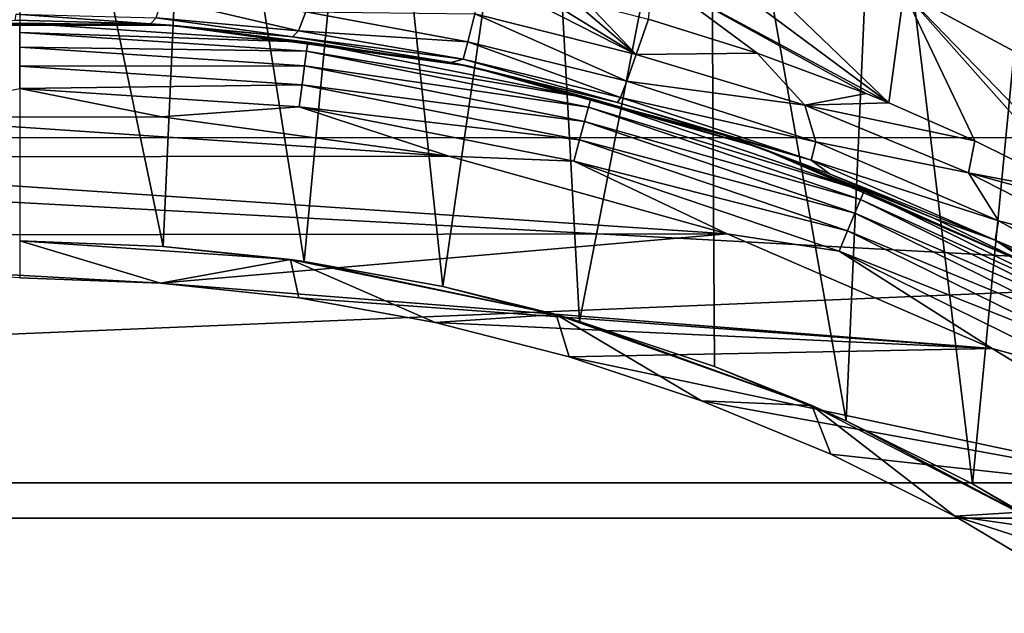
# Model space of a CAD drawing. Header units: metres. Extents: x -139 to 105, y -30 to 40.
# Tile 141 of 153: x 75 to 80.35, y 8.78 to 12. Entities that reach past the tile are written whole.
import ezdxf

# ---------------------------------------------------------------- set-up
doc = ezdxf.new("R2010")
doc.units = ezdxf.units.M
doc.layers.add('solid_150_SW0003', color=7, linetype='CONTINUOUS')

msp = doc.modelspace()

# ---------------------------------------------------------------- linework, layer by layer
at = {"layer": 'solid_150_SW0003'}
for points in [[(87.321823, 10.206499, 35.637951), (77.678177, 15.774263, 35.637951), (78.698875, 15.184963, 36.378819)], [(87.321823, 10.206499, 26.637949), (77.678177, 15.774263, 35.637951), (87.321823, 10.206499, 35.637951)], [(77.678177, 15.774263, 26.637949), (77.678177, 15.774263, 35.637951), (87.321823, 10.206499, 26.637949)], [(85.892303, 11.031836, 26.042257), (77.678177, 15.774263, 26.637949), (87.321823, 10.206499, 26.637949)], [(79.107697, 14.948927, 26.042257), (77.678177, 15.774263, 26.637949), (85.892303, 11.031836, 26.042257)], [(86.301125, 10.795799, 36.378819), (78.698875, 15.184963, 36.378819), (79.692024, 14.611567, 36.945282)], [(87.321823, 10.206499, 35.637951), (78.698875, 15.184963, 36.378819), (86.301125, 10.795799, 36.378819)], [(79.107697, 14.948927, 26.042257), (85.892303, 11.031836, 26.042257), (84.512428, 11.828506, 25.652004)], [(79.107697, 14.948927, 26.042257), (84.512428, 11.828506, 25.652004), (80.487572, 14.152256, 25.652004)], [(85.307976, 11.369196, 36.945282), (79.692024, 14.611567, 36.945282), (80.657715, 14.054026, 37.3368)], [(86.301125, 10.795799, 36.378819), (79.692024, 14.611567, 36.945282), (85.307976, 11.369196, 36.945282)], [(75, 14.5, 38.637951), (75, 10.8, 38.637951), (75.779266, 10.770706, 38.637951)], [(75.945953, 14.468524, 38.637951), (75, 14.5, 38.637951), (75.779266, 10.770706, 38.637951)], [(75.945953, 14.468524, 38.637951), (75.779266, 10.770706, 38.637951), (76.545425, 10.688215, 38.637951)], [(76.893623, 14.375001, 38.637951), (75.945953, 14.468524, 38.637951), (76.545425, 10.688215, 38.637951)], [(76.893623, 14.375001, 38.637951), (76.545425, 10.688215, 38.637951), (77.29847, 10.552526, 38.637951)], [(77.830978, 14.220788, 38.637951), (76.893623, 14.375001, 38.637951), (77.29847, 10.552526, 38.637951)], [(77.830978, 14.220788, 38.637951), (77.29847, 10.552526, 38.637951), (78.040314, 10.362911, 38.637951)], [(78.750359, 14.006325, 38.637951), (77.830978, 14.220788, 38.637951), (78.040314, 10.362911, 38.637951)], [(78.750359, 14.006325, 38.637951), (78.040314, 10.362911, 38.637951), (78.773643, 10.118357, 38.637951)], [(78.750359, 14.006325, 38.637951), (78.773643, 10.118357, 38.637951), (79.488525, 9.822626, 38.637951)], [(79.660065, 13.729868, 38.637951), (78.750359, 14.006325, 38.637951), (79.488525, 9.822626, 38.637951)], [(79.660065, 13.729868, 38.637951), (79.488525, 9.822626, 38.637951), (80.174637, 9.479552, 38.637951)], [(80.551094, 13.394825, 38.637951), (79.660065, 13.729868, 38.637951), (80.174637, 9.479552, 38.637951)], [(80.551094, 13.394825, 38.637951), (80.174637, 9.479552, 38.637951), (80.837166, 9.085791, 38.637951)], [(100.499969, 13.262094, 91.033295), (51, 13.262364, 91.033051), (51, 11.361214, 92.522491)], [(100.499969, 13.262094, 91.033295), (51, 11.361214, 92.522491), (100.499969, 11.360966, 92.522667)], [(79.801788, 12.153152, 53.654831), (79.892586, 12.784334, 54.135838), (81.047043, 11.482754, 53.683907)], [(79.892586, 12.784334, 54.135838), (81.136551, 12.025206, 54.108166), (81.047043, 11.482754, 53.683907)], [(79.719719, 11.55046, 53.151958), (78.471405, 12.479033, 53.58054), (78.501091, 12.723562, 53.768372)], [(79.801788, 12.153152, 53.654831), (79.719719, 11.55046, 53.151958), (78.501091, 12.723562, 53.768372)], [(46.855904, 9.485468, 3.637949), (48.044449, 12.46792, 3.637949), (103.144096, 9.485468, 3.637949)], [(48.044449, 12.46792, 3.637949), (101.955551, 12.46792, 3.637949), (103.144096, 9.485468, 3.637949)], [(79.719719, 11.55046, 53.151958), (78.442863, 12.238774, 53.384579), (78.471405, 12.479033, 53.58054)], [(78.348488, 11.812374, 52.947758), (77.472816, 12.03474, 52.969269), (77.522072, 12.23566, 53.199516)], [(78.348488, 11.812374, 52.947758), (77.522072, 12.23566, 53.199516), (77.770615, 12.170377, 53.18409)], [(79.004898, 11.820445, 53.150303), (78.415657, 12.004544, 53.17907), (78.442863, 12.238774, 53.384579)], [(79.596527, 11.600746, 53.148937), (78.442863, 12.238774, 53.384579), (79.719719, 11.55046, 53.151958)], [(79.004898, 11.820445, 53.150303), (78.442863, 12.238774, 53.384579), (79.596527, 11.600746, 53.148937)], [(78.348488, 11.812374, 52.947758), (77.770615, 12.170377, 53.18409), (78.001801, 12.110439, 53.176723)], [(79.801788, 12.153152, 53.654831), (80.187653, 11.344585, 53.173428), (79.719719, 11.55046, 53.151958)], [(79.801788, 12.153152, 53.654831), (80.967094, 10.947507, 53.243607), (80.779037, 11.049653, 53.222767)], [(79.801788, 12.153152, 53.654831), (81.047043, 11.482754, 53.683907), (80.967094, 10.947507, 53.243607)], [(79.801788, 12.153152, 53.654831), (80.779037, 11.049653, 53.222767), (80.187653, 11.344585, 53.173428)], [(75.741333, 12.01175, 52.546005), (75.776512, 12.115381, 52.857468), (76.514122, 11.940981, 52.474422)], [(75.776512, 12.115381, 52.857468), (76.554794, 12.04528, 52.787643), (76.514122, 11.940981, 52.474422)], [(78.348488, 11.812374, 52.947758), (78.001801, 12.110439, 53.176723), (78.085426, 12.088878, 53.175583)], [(78.348488, 11.812374, 52.947758), (78.085426, 12.088878, 53.175583), (78.415657, 12.004544, 53.17907)], [(74.980713, 12.032314, 52.598183), (75.710243, 11.978963, 52.227551), (74.976067, 11.999976, 52.288338)], [(74.980713, 12.032314, 52.598183), (75.741333, 12.01175, 52.546005), (75.710243, 11.978963, 52.227551)], [(76.514122, 11.940981, 52.474422), (76.554794, 12.04528, 52.787643), (77.434753, 11.881347, 52.694984)], [(76.554794, 12.04528, 52.787643), (77.472816, 12.03474, 52.969269), (77.434753, 11.881347, 52.694984)], [(78.297729, 11.6683, 52.678516), (77.434753, 11.881347, 52.694984), (77.472816, 12.03474, 52.969269)], [(78.348488, 11.812374, 52.947758), (78.297729, 11.6683, 52.678516), (77.472816, 12.03474, 52.969269)], [(74.181091, 11.972025, 46.837948), (74.976067, 11.999976, 52.288338), (75.710243, 11.978963, 52.227551)], [(75, 11.982963, 46.708538), (74.181091, 11.972025, 46.837948), (75.818909, 11.972025, 46.837948)], [(75.818909, 11.972025, 46.837948), (74.181091, 11.972025, 46.837948), (75.710243, 11.978963, 52.227551)], [(76.564087, 11.880447, 46.708538), (75, 11.982963, 46.708538), (75.818909, 11.972025, 46.837948)], [(75, 11.932947, 46.587837), (75, 11.982963, 46.708538), (76.564087, 11.880447, 46.708538)], [(75.710243, 11.978963, 52.227551), (75.741333, 12.01175, 52.546005), (76.481064, 11.908251, 52.146523)], [(75.818909, 11.972025, 46.837948), (75.710243, 11.978963, 52.227551), (76.481064, 11.908251, 52.146523)], [(75.741333, 12.01175, 52.546005), (76.514122, 11.940981, 52.474422), (76.481064, 11.908251, 52.146523)], [(79.004898, 11.820445, 53.150303), (78.348488, 11.812374, 52.947758), (78.415657, 12.004544, 53.17907)], [(76.557564, 11.830859, 46.587837), (75, 11.932947, 46.587837), (76.564087, 11.880447, 46.708538)], [(75, 11.853368, 46.484211), (75, 11.932947, 46.587837), (76.557564, 11.830859, 46.587837)], [(77.441475, 11.749009, 46.837948), (75.818909, 11.972025, 46.837948), (77.343506, 11.768941, 52.089951)], [(75.818909, 11.972025, 46.837948), (76.481064, 11.908251, 52.146523), (77.343506, 11.768941, 52.089951)], [(76.564087, 11.880447, 46.708538), (75.818909, 11.972025, 46.837948), (77.441475, 11.749009, 46.837948)], [(76.481064, 11.908251, 52.146523), (76.514122, 11.940981, 52.474422), (77.408302, 11.788125, 52.394558)], [(76.514122, 11.940981, 52.474422), (77.434753, 11.881347, 52.694984), (77.408302, 11.788125, 52.394558)], [(76.481064, 11.908251, 52.146523), (77.408302, 11.788125, 52.394558), (77.343506, 11.768941, 52.089951)], [(76.557564, 11.830859, 46.587837), (76.564087, 11.880447, 46.708538), (78.101418, 11.574654, 46.708538)], [(78.101418, 11.574654, 46.708538), (76.564087, 11.880447, 46.708538), (77.441475, 11.749009, 46.837948)], [(78.26384, 11.580319, 52.383877), (77.408302, 11.788125, 52.394558), (77.434753, 11.881347, 52.694984)], [(78.297729, 11.6683, 52.678516), (78.26384, 11.580319, 52.383877), (77.434753, 11.881347, 52.694984)], [(76.547173, 11.751961, 46.484211), (75, 11.853368, 46.484211), (76.557564, 11.830859, 46.587837)], [(75, 11.74966, 46.404739), (75, 11.853368, 46.484211), (76.547173, 11.751961, 46.484211)], [(76.547173, 11.751961, 46.484211), (76.557564, 11.830859, 46.587837), (78.08847, 11.526342, 46.587837)], [(78.08847, 11.526342, 46.587837), (76.557564, 11.830859, 46.587837), (78.101418, 11.574654, 46.708538)], [(79.004898, 11.820445, 53.150303), (79.26474, 11.53807, 52.948341), (78.348488, 11.812374, 52.947758)], [(79.004898, 11.820445, 53.150303), (79.596527, 11.600746, 53.148937), (79.26474, 11.53807, 52.948341)], [(78.246323, 11.55255, 52.078186), (77.343506, 11.768941, 52.089951), (77.408302, 11.788125, 52.394558)], [(77.441475, 11.749009, 46.837948), (77.343506, 11.768941, 52.089951), (78.246323, 11.55255, 52.078186)], [(78.26384, 11.580319, 52.383877), (78.246323, 11.55255, 52.078186), (77.408302, 11.788125, 52.394558)], [(79.26474, 11.53807, 52.948341), (78.297729, 11.6683, 52.678516), (78.348488, 11.812374, 52.947758)], [(76.533638, 11.649139, 46.404739), (75, 11.74966, 46.404739), (76.547173, 11.751961, 46.484211)], [(76.533638, 11.649139, 46.404739), (75, 11.628903, 46.354851), (75, 11.74966, 46.404739)], [(76.533638, 11.649139, 46.404739), (76.547173, 11.751961, 46.484211), (78.067879, 11.449474, 46.484211)], [(78.067879, 11.449474, 46.484211), (76.547173, 11.751961, 46.484211), (78.08847, 11.526342, 46.587837)], [(77.441475, 11.749009, 46.837948), (78.246323, 11.55255, 52.078186), (78.823448, 11.374588, 52.055607)], [(79.018555, 11.307131, 46.837948), (77.441475, 11.749009, 46.837948), (78.823448, 11.374588, 52.055607)], [(78.101418, 11.574654, 46.708538), (77.441475, 11.749009, 46.837948), (79.018555, 11.307131, 46.837948)], [(79.323875, 11.338412, 52.669601), (78.26384, 11.580319, 52.383877), (78.297729, 11.6683, 52.678516)], [(79.26474, 11.53807, 52.948341), (79.323875, 11.338412, 52.669601), (78.297729, 11.6683, 52.678516)], [(75, 11.628903, 46.354851), (75.770348, 11.473683, 46.337948), (74.20314, 11.471863, 46.337948)], [(76.533638, 11.649139, 46.404739), (76.517876, 11.529417, 46.354851), (75, 11.628903, 46.354851)], [(75, 11.628903, 46.354851), (76.517876, 11.529417, 46.354851), (75.770348, 11.473683, 46.337948)], [(78.041039, 11.349299, 46.404739), (76.517876, 11.529417, 46.354851), (76.533638, 11.649139, 46.404739)], [(78.041039, 11.349299, 46.404739), (76.533638, 11.649139, 46.404739), (78.067879, 11.449474, 46.484211)], [(78.08847, 11.526342, 46.587837), (78.101418, 11.574654, 46.708538), (79.585678, 11.070814, 46.708538)], [(79.585678, 11.070814, 46.708538), (78.101418, 11.574654, 46.708538), (79.018555, 11.307131, 46.837948)], [(79.299095, 11.238777, 52.360828), (78.246323, 11.55255, 52.078186), (78.26384, 11.580319, 52.383877)], [(79.299095, 11.238777, 52.360828), (78.823448, 11.374588, 52.055607), (78.246323, 11.55255, 52.078186)], [(79.323875, 11.338412, 52.669601), (79.299095, 11.238777, 52.360828), (78.26384, 11.580319, 52.383877)], [(79.596527, 11.600746, 53.148937), (79.719719, 11.55046, 53.151958), (79.26474, 11.53807, 52.948341)], [(76.517876, 11.529417, 46.354851), (77.329987, 11.261421, 46.337948), (75.770348, 11.473683, 46.337948)], [(76.517876, 11.529417, 46.354851), (78.009781, 11.232658, 46.354851), (77.329987, 11.261421, 46.337948)], [(78.041039, 11.349299, 46.404739), (78.009781, 11.232658, 46.354851), (76.517876, 11.529417, 46.354851)], [(78.067879, 11.449474, 46.484211), (78.08847, 11.526342, 46.587837), (79.566544, 11.024606, 46.587837)], [(79.566544, 11.024606, 46.587837), (78.08847, 11.526342, 46.587837), (79.585678, 11.070814, 46.708538)], [(79.719719, 11.55046, 53.151958), (80.187653, 11.344585, 53.173428), (79.26474, 11.53807, 52.948341)], [(79.26474, 11.53807, 52.948341), (80.15242, 11.170074, 52.982609), (79.323875, 11.338412, 52.669601)], [(80.187653, 11.344585, 53.173428), (80.15242, 11.170074, 52.982609), (79.26474, 11.53807, 52.948341)], [(77.329987, 11.261421, 46.337948), (72.643898, 11.255983, 46.337948), (74.20314, 11.471863, 46.337948)], [(77.329987, 11.261421, 46.337948), (74.20314, 11.471863, 46.337948), (75.770348, 11.473683, 46.337948)], [(78.041039, 11.349299, 46.404739), (78.067879, 11.449474, 46.484211), (79.536087, 10.951084, 46.484211)], [(79.536087, 10.951084, 46.484211), (78.067879, 11.449474, 46.484211), (79.566544, 11.024606, 46.587837)], [(100.499969, 11.360966, 92.522667), (51, 11.361214, 92.522491), (51, 9.294394, 93.771919)], [(100.499969, 11.360966, 92.522667), (51, 9.294394, 93.771919), (100.499969, 9.294181, 93.772026)], [(79.496399, 10.85527, 46.404739), (78.009781, 11.232658, 46.354851), (78.041039, 11.349299, 46.404739)], [(79.496399, 10.85527, 46.404739), (78.041039, 11.349299, 46.404739), (79.536087, 10.951084, 46.484211)], [(79.018555, 11.307131, 46.837948), (78.823448, 11.374588, 52.055607), (79.398399, 11.164859, 52.055653)], [(79.299095, 11.238777, 52.360828), (79.398399, 11.164859, 52.055653), (78.823448, 11.374588, 52.055607)], [(79.323875, 11.338412, 52.669601), (80.315437, 10.908875, 52.721291), (79.299095, 11.238777, 52.360828)], [(80.15242, 11.170074, 52.982609), (80.315437, 10.908875, 52.721291), (79.323875, 11.338412, 52.669601)], [(80.187653, 11.344585, 53.173428), (80.779037, 11.049653, 53.222767), (80.15242, 11.170074, 52.982609)], [(79.018555, 11.307131, 46.837948), (79.398399, 11.164859, 52.055653), (79.969261, 10.92275, 52.078327)], [(80.520782, 10.654623, 46.837948), (79.018555, 11.307131, 46.837948), (79.969261, 10.92275, 52.078327)], [(79.585678, 11.070814, 46.708538), (79.018555, 11.307131, 46.837948), (80.520782, 10.654623, 46.837948)], [(78.841667, 10.838626, 46.337948), (71.133331, 10.829751, 46.337948), (72.643898, 11.255983, 46.337948)], [(78.841667, 10.838626, 46.337948), (72.643898, 11.255983, 46.337948), (77.329987, 11.261421, 46.337948)], [(78.009781, 11.232658, 46.354851), (78.841667, 10.838626, 46.337948), (77.329987, 11.261421, 46.337948)], [(78.009781, 11.232658, 46.354851), (79.450188, 10.743706, 46.354851), (78.841667, 10.838626, 46.337948)], [(79.496399, 10.85527, 46.404739), (79.450188, 10.743706, 46.354851), (78.009781, 11.232658, 46.354851)], [(79.299095, 11.238777, 52.360828), (80.297836, 10.80397, 52.413864), (79.398399, 11.164859, 52.055653)], [(80.315437, 10.908875, 52.721291), (80.297836, 10.80397, 52.413864), (79.299095, 11.238777, 52.360828)], [(80.297836, 10.80397, 52.413864), (79.969261, 10.92275, 52.078327), (79.398399, 11.164859, 52.055653)], [(80.15242, 11.170074, 52.982609), (81.011436, 10.732512, 53.071896), (80.315437, 10.908875, 52.721291)], [(80.967094, 10.947507, 53.243607), (81.011436, 10.732512, 53.071896), (80.15242, 11.170074, 52.982609)], [(80.779037, 11.049653, 53.222767), (80.967094, 10.947507, 53.243607), (80.15242, 11.170074, 52.982609)], [(79.566544, 11.024606, 46.587837), (79.585678, 11.070814, 46.708538), (80.991478, 10.37755, 46.708538)], [(80.991478, 10.37755, 46.708538), (79.585678, 11.070814, 46.708538), (80.520782, 10.654623, 46.837948)], [(79.536087, 10.951084, 46.484211), (79.566544, 11.024606, 46.587837), (80.966476, 10.334235, 46.587837)], [(80.966476, 10.334235, 46.587837), (79.566544, 11.024606, 46.587837), (80.991478, 10.37755, 46.708538)], [(79.496399, 10.85527, 46.404739), (79.536087, 10.951084, 46.484211), (80.926682, 10.265318, 46.484211)], [(80.926682, 10.265318, 46.484211), (79.536087, 10.951084, 46.484211), (80.966476, 10.334235, 46.587837)], [(80.520782, 10.654623, 46.837948), (79.969261, 10.92275, 52.078327), (80.535103, 10.64719, 52.124069)], [(80.297836, 10.80397, 52.413864), (80.535103, 10.64719, 52.124069), (79.969261, 10.92275, 52.078327)], [(80.315437, 10.908875, 52.721291), (81.264465, 10.393144, 52.839256), (80.297836, 10.80397, 52.413864)], [(81.011436, 10.732512, 53.071896), (81.264465, 10.393144, 52.839256), (80.315437, 10.908875, 52.721291)], [(75.764839, 10.571249, 46.337948), (71.133331, 10.829751, 46.337948), (78.841667, 10.838626, 46.337948)], [(75.764839, 10.571249, 46.337948), (75, 10.6, 46.337948), (71.133331, 10.829751, 46.337948)], [(75.764839, 10.571249, 46.337948), (78.841667, 10.838626, 46.337948), (80.281349, 10.21539, 46.337948)], [(79.450188, 10.743706, 46.354851), (80.281349, 10.21539, 46.337948), (78.841667, 10.838626, 46.337948)], [(80.874832, 10.175504, 46.404739), (79.450188, 10.743706, 46.354851), (79.496399, 10.85527, 46.404739)], [(80.874832, 10.175504, 46.404739), (79.496399, 10.85527, 46.404739), (80.926682, 10.265318, 46.484211)], [(80.297836, 10.80397, 52.413864), (81.249161, 10.283078, 52.533573), (80.535103, 10.64719, 52.124069)], [(81.264465, 10.393144, 52.839256), (81.249161, 10.283078, 52.533573), (80.297836, 10.80397, 52.413864)], [(75, 10.8, 46.137951), (75, 10.6, 46.337948), (75.764839, 10.571249, 46.337948)], [(76.470695, 10.699395, 46.137951), (75, 10.8, 46.137951), (75.764839, 10.571249, 46.337948)], [(76.470695, 10.699395, 46.137951), (75, 10.8, 38.637951), (75, 10.8, 46.137951)], [(75.779266, 10.770706, 38.637951), (75, 10.8, 38.637951), (76.470695, 10.699395, 46.137951)], [(76.545425, 10.688215, 38.637951), (75.779266, 10.770706, 38.637951), (76.470695, 10.699395, 46.137951)], [(76.470695, 10.699395, 46.137951), (75.764839, 10.571249, 46.337948), (76.516808, 10.490285, 46.337948)], [(76.470695, 10.699395, 46.137951), (76.516808, 10.490285, 46.337948), (77.255905, 10.357108, 46.337948)], [(77.913895, 10.399481, 46.137951), (76.470695, 10.699395, 46.137951), (77.255905, 10.357108, 46.337948)], [(76.545425, 10.688215, 38.637951), (76.470695, 10.699395, 46.137951), (77.913895, 10.399481, 46.137951)], [(79.450188, 10.743706, 46.354851), (80.814453, 10.070926, 46.354851), (80.281349, 10.21539, 46.337948)], [(80.874832, 10.175504, 46.404739), (80.814453, 10.070926, 46.354851), (79.450188, 10.743706, 46.354851)], [(77.29847, 10.552526, 38.637951), (76.545425, 10.688215, 38.637951), (77.913895, 10.399481, 46.137951)], [(76.516808, 10.490285, 46.337948), (75.764839, 10.571249, 46.337948), (80.281349, 10.21539, 46.337948)], [(78.040314, 10.362911, 38.637951), (77.29847, 10.552526, 38.637951), (77.913895, 10.399481, 46.137951)], [(77.255905, 10.357108, 46.337948), (76.516808, 10.490285, 46.337948), (80.281349, 10.21539, 46.337948)], [(77.913895, 10.399481, 46.137951), (77.255905, 10.357108, 46.337948), (77.984009, 10.171006, 46.337948)], [(77.913895, 10.399481, 46.137951), (77.984009, 10.171006, 46.337948), (78.703758, 9.93098, 46.337948)], [(79.302711, 9.90589, 46.137951), (77.913895, 10.399481, 46.137951), (78.703758, 9.93098, 46.337948)], [(78.040314, 10.362911, 38.637951), (77.913895, 10.399481, 46.137951), (79.302711, 9.90589, 46.137951)], [(77.984009, 10.171006, 46.337948), (77.255905, 10.357108, 46.337948), (80.281349, 10.21539, 46.337948)], [(78.773643, 10.118357, 38.637951), (78.040314, 10.362911, 38.637951), (79.302711, 9.90589, 46.137951)], [(77.984009, 10.171006, 46.337948), (80.281349, 10.21539, 46.337948), (81.627129, 9.397978, 46.337948)], [(80.814453, 10.070926, 46.354851), (81.627129, 9.397978, 46.337948), (80.281349, 10.21539, 46.337948)], [(78.703758, 9.93098, 46.337948), (77.984009, 10.171006, 46.337948), (81.627129, 9.397978, 46.337948)], [(79.488525, 9.822626, 38.637951), (78.773643, 10.118357, 38.637951), (79.302711, 9.90589, 46.137951)], [(79.405403, 9.640725, 46.337948), (78.703758, 9.93098, 46.337948), (81.627129, 9.397978, 46.337948)], [(79.302711, 9.90589, 46.137951), (78.703758, 9.93098, 46.337948), (79.405403, 9.640725, 46.337948)], [(79.302711, 9.90589, 46.137951), (79.405403, 9.640725, 46.337948), (80.078812, 9.304005, 46.337948)], [(80.611427, 9.227777, 46.137951), (79.302711, 9.90589, 46.137951), (80.078812, 9.304005, 46.337948)], [(79.488525, 9.822626, 38.637951), (79.302711, 9.90589, 46.137951), (80.611427, 9.227777, 46.137951)], [(80.174637, 9.479552, 38.637951), (79.488525, 9.822626, 38.637951), (80.611427, 9.227777, 46.137951)], [(80.078812, 9.304005, 46.337948), (79.405403, 9.640725, 46.337948), (81.627129, 9.397978, 46.337948)], [(45.993919, 6.381353, 3.637949), (46.855904, 9.485468, 3.637949), (104.006081, 6.381353, 3.637949)], [(46.855904, 9.485468, 3.637949), (103.144096, 9.485468, 3.637949), (104.006081, 6.381353, 3.637949)], [(80.837166, 9.085791, 38.637951), (80.174637, 9.479552, 38.637951), (80.611427, 9.227777, 46.137951)], [(80.078812, 9.304005, 46.337948), (81.627129, 9.397978, 46.337948), (82.843338, 8.409467, 46.337948)], [(100.499969, 9.294181, 93.772026), (51, 9.294394, 93.771919), (51, 7.092043, 94.763107)], [(100.499969, 9.294181, 93.772026), (51, 7.092043, 94.763107), (100.499969, 7.091874, 94.763168)], [(80.729073, 8.917535, 46.337948), (80.078812, 9.304005, 46.337948), (82.843338, 8.409467, 46.337948)], [(80.611427, 9.227777, 46.137951), (80.078812, 9.304005, 46.337948), (80.729073, 8.917535, 46.337948)]]:
    msp.add_3dface(points, dxfattribs=at)

doc.saveas('drawing.dxf')
